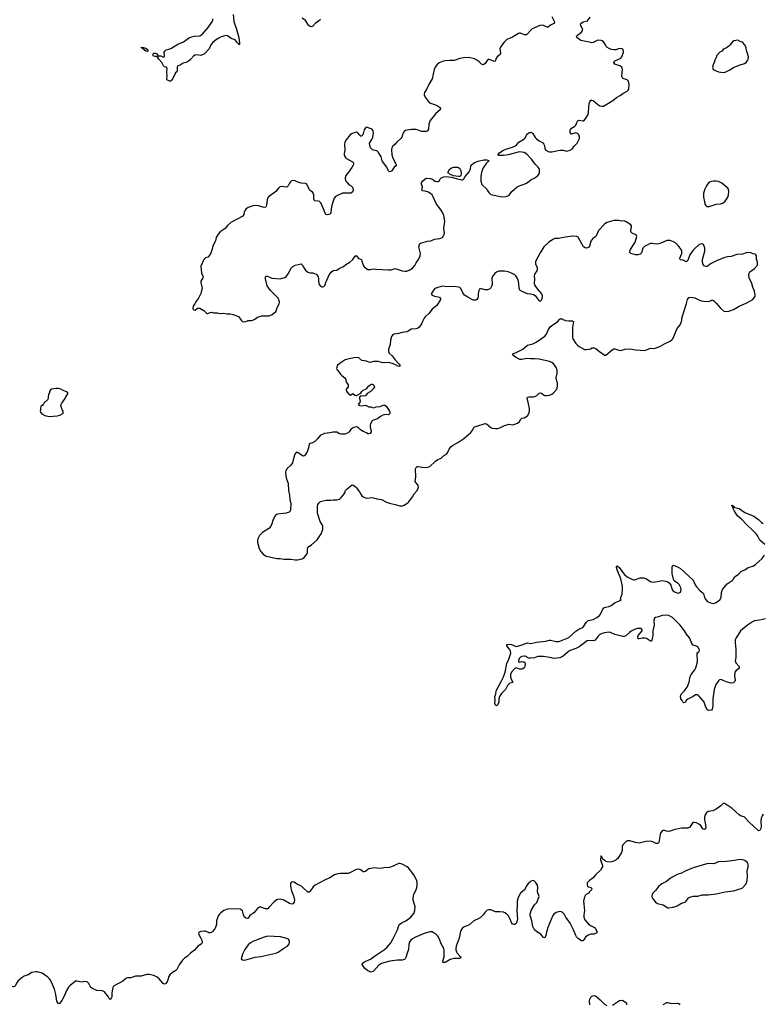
# Model space of a CAD drawing. Header units: inches. Extents: x 1835039 to 2027607, y 642849 to 774141.
# Tile 53 of 113: x 1901116 to 1914033, y 729557 to 746677. Entities that reach past the tile are written whole.
import ezdxf

# ---------------------------------------------------------------- set-up
doc = ezdxf.new("R2010")
doc.units = ezdxf.units.IN
doc.header["$MEASUREMENT"] = 0
for name, color, linetype in [('B9702', 7, 'Continuous'), ('B9703', 7, 'Continuous'), ('B9704', 7, 'Continuous'), ('B9712', 7, 'Continuous'), ('B9713', 7, 'Continuous'), ('B9714', 7, 'Continuous')]:
    doc.layers.add(name, color=color, linetype=linetype)

msp = doc.modelspace()

# ---------------------------------------------------------------- linework, layer by layer
at = {"layer": 'B9702', "color": 6, "elevation": 600}
for points in [[(1901132, 730000), (1901083, 729957), (1901064, 729930), (1901030, 729868), (1901010, 729863), (1900950, 729880), (1900870, 729896), (1900850, 729896), (1900784, 729876), (1900743, 729857), (1900700, 729820), (1900644, 729750), (1900636, 729730), (1900626, 729650), (1900614, 729610), (1900567, 729550)], [(1902958, 730000), (1902910, 729960), (1902747, 729870), (1902736, 729850), (1902730, 729825), (1902719, 729750), (1902718, 729690), (1902713, 729670), (1902710, 729661), (1902690, 729643), (1902670, 729656), (1902653, 729693), (1902590, 729772), (1902570, 729784), (1902550, 729789), (1902457, 729797), (1902381, 729830), (1902356, 729850), (1902320, 729920), (1902310, 729933), (1902290, 729947), (1902252, 729952), (1902190, 729944), (1902110, 729960), (1902090, 729958), (1901990, 729881), (1901964, 729856), (1901930, 729795), (1901897, 729710), (1901850, 729625), (1901810, 729571), (1901790, 729567), (1901765, 729610), (1901755, 729650), (1901747, 729730), (1901719, 729819), (1901670, 729943), (1901645, 729985), (1901632, 730000)], [(1903700, 730000), (1903696, 729984), (1903680, 729950), (1903650, 729914), (1903630, 729907), (1903610, 729917), (1903543, 730000)]]:
    msp.add_lwpolyline(points, dxfattribs=at)
at = {"layer": 'B9703', "color": 6}
for points, elevation in [([(1901529, 740000), (1901510, 739969), (1901487, 739950), (1901479, 739930), (1901479, 739890), (1901471, 739870), (1901481, 739850), (1901504, 739824), (1901553, 739793), (1901630, 739778), (1901770, 739787), (1901817, 739803), (1901865, 739830), (1901870, 739838), (1901875, 739850), (1901873, 739870), (1901856, 739896), (1901838, 739950), (1901833, 739970), (1901836, 739990), (1901841, 740000)], 600), ([(1907013, 740000), (1907005, 739990), (1907017, 739977), (1907025, 739970), (1907070, 739961), (1907130, 739973), (1907188, 739948), (1907224, 739944), (1907270, 739930), (1907315, 739945), (1907386, 739954), (1907450, 739980), (1907470, 739977), (1907490, 739956), (1907550, 739870), (1907556, 739850), (1907553, 739830), (1907530, 739809), (1907490, 739810), (1907430, 739799), (1907390, 739778), (1907342, 739738), (1907270, 739714), (1907250, 739700), (1907219, 739650), (1907212, 739628), (1907211, 739590), (1907230, 739530), (1907230, 739510), (1907210, 739484), (1907190, 739474), (1907170, 739479), (1907150, 739493), (1907090, 739519), (1907047, 739547), (1907010, 739583), (1906990, 739594), (1906970, 739597), (1906930, 739587), (1906907, 739573), (1906876, 739550), (1906847, 739510), (1906828, 739492), (1906770, 739470), (1906709, 739469), (1906679, 739479), (1906630, 739503), (1906610, 739507), (1906570, 739506), (1906510, 739493), (1906417, 739483), (1906342, 739450), (1906297, 739390), (1906250, 739340), (1906210, 739320), (1906171, 739310), (1906150, 739294), (1906140, 739230), (1906117, 739163), (1906070, 739096), (1906050, 739090), (1905950, 739152), (1905927, 739150), (1905900, 739120), (1905879, 739050), (1905864, 738970), (1905834, 738930), (1905768, 738872), (1905744, 738830), (1905740, 738810), (1905739, 738790), (1905752, 738712), (1905787, 738610), (1905790, 738490), (1905812, 738410), (1905815, 738330), (1905834, 738270), (1905827, 738150), (1905821, 738130), (1905805, 738115), (1905750, 738095), (1905600, 738080), (1905585, 738075), (1905570, 738065), (1905555, 738045), (1905517, 737970), (1905501, 737910), (1905482, 737870), (1905449, 737830), (1905342, 737758), (1905289, 737711), (1905260, 737650), (1905254, 737630), (1905252, 737592), (1905284, 737484), (1905310, 737431), (1905350, 737383), (1905390, 737356), (1905410, 737348), (1905589, 737309), (1905648, 737308), (1905710, 737299), (1905830, 737297), (1905910, 737285), (1905950, 737288), (1906030, 737303), (1906050, 737312), (1906071, 737330), (1906110, 737382), (1906122, 737410), (1906125, 737430), (1906122, 737470), (1906127, 737493), (1906145, 737515), (1906190, 737545), (1906290, 737633), (1906360, 737740), (1906390, 737810), (1906390, 737870), (1906382, 737890), (1906340, 737950), (1906300, 738080), (1906295, 738110), (1906298, 738210), (1906305, 738250), (1906323, 738277), (1906350, 738299), (1906450, 738325), (1906530, 738322), (1906571, 738329), (1906630, 738327), (1906678, 738342), (1906710, 738368), (1906750, 738414), (1906770, 738450), (1906783, 738490), (1906804, 738516), (1906890, 738585), (1906910, 738589), (1906950, 738561), (1906970, 738541), (1907028, 738468), (1907050, 738425), (1907070, 738398), (1907090, 738383), (1907130, 738365), (1907170, 738360), (1907230, 738370), (1907270, 738364), (1907330, 738346), (1907410, 738337), (1907496, 738290), (1907550, 738268), (1907649, 738249), (1907730, 738225), (1907770, 738227), (1907790, 738232), (1907870, 738277), (1907887, 738293), (1907950, 738381), (1907978, 738430), (1908028, 738490), (1908049, 738530), (1908052, 738550), (1908049, 738570), (1908039, 738590), (1908004, 738630), (1907993, 738650), (1908008, 738730), (1908002, 738870), (1908010, 738891), (1908030, 738908), (1908051, 738911), (1908110, 738899), (1908190, 738892), (1908210, 738895), (1908250, 738911), (1908350, 739003), (1908390, 739029), (1908450, 739055), (1908490, 739096), (1908539, 739121), (1908556, 739144), (1908586, 739210), (1908615, 739250), (1908646, 739274), (1908735, 739325), (1908843, 739397), (1908961, 739499), (1908996, 739544), (1909013, 739587), (1909030, 739599), (1909070, 739608), (1909210, 739656), (1909236, 739650), (1909310, 739584), (1909335, 739575), (1909390, 739567), (1909430, 739568), (1909470, 739579), (1909550, 739619), (1909610, 739638), (1909630, 739643), (1909690, 739635), (1909710, 739637), (1909776, 739664), (1909809, 739690), (1909831, 739729), (1909850, 739748), (1909890, 739755), (1909922, 739770), (1909949, 739791), (1909972, 739830), (1909982, 739870), (1909984, 739916), (1909966, 740000)], 600), ([(1910000, 735577), (1909975, 735575), (1909946, 735586), (1909936, 735596), (1909910, 735609), (1909890, 735612), (1909850, 735604), (1909830, 735594), (1909802, 735570), (1909791, 735531), (1909795, 735515), (1909810, 735507), (1909850, 735515), (1909874, 735514), (1909890, 735511), (1909901, 735501), (1909910, 735470), (1909902, 735430), (1909893, 735410), (1909870, 735389), (1909850, 735384), (1909810, 735387), (1909750, 735406), (1909730, 735396), (1909668, 735332), (1909656, 735290), (1909656, 735250), (1909662, 735222), (1909691, 735170), (1909694, 735150), (1909640, 735140), (1909628, 735132), (1909601, 735099), (1909564, 735030), (1909499, 734961), (1909465, 734910), (1909450, 734870), (1909450, 734810), (1909430, 734758), (1909410, 734748), (1909390, 734758), (1909383, 734790), (1909387, 734850), (1909383, 734903), (1909390, 734938), (1909397, 734950), (1909406, 735010), (1909492, 735168), (1909531, 735250), (1909560, 735330), (1909590, 735483), (1909624, 735556), (1909657, 735663), (1909655, 735690), (1909648, 735710), (1909634, 735734), (1909601, 735770), (1909590, 735790), (1909589, 735811), (1909610, 735817), (1909670, 735813), (1909750, 735779), (1909855, 735805), (1909930, 735836), (1909950, 735840), (1910000, 735833)], 500), ([(1910000, 731688), (1909963, 731657), (1909936, 731624), (1909895, 731550), (1909830, 731487), (1909785, 731415), (1909767, 731353), (1909768, 731252), (1909762, 731190), (1909773, 731030), (1909759, 730981), (1909750, 730964), (1909730, 730944), (1909710, 730942), (1909690, 730952), (1909670, 730980), (1909640, 731050), (1909610, 731101), (1909584, 731130), (1909554, 731150), (1909530, 731159), (1909470, 731166), (1909390, 731167), (1909310, 731197), (1909270, 731200), (1909250, 731192), (1909210, 731158), (1909176, 731110), (1909132, 731068), (1909090, 731041), (1909013, 731007), (1908949, 730950), (1908914, 730930), (1908850, 730903), (1908810, 730873), (1908786, 730830), (1908759, 730710), (1908708, 730570), (1908701, 730530), (1908702, 730502), (1908712, 730472), (1908728, 730448), (1908780, 730390), (1908788, 730370), (1908781, 730359), (1908767, 730353), (1908671, 730351), (1908630, 730344), (1908605, 730335), (1908530, 730288), (1908510, 730282), (1908484, 730284), (1908479, 730290), (1908477, 730310), (1908499, 730381), (1908502, 730410), (1908500, 730490), (1908491, 730530), (1908446, 730606), (1908420, 730690), (1908390, 730744), (1908361, 730770), (1908290, 730815), (1908270, 730820), (1908250, 730818), (1908150, 730787), (1907990, 730721), (1907950, 730698), (1907919, 730670), (1907891, 730630), (1907883, 730590), (1907879, 730510), (1907855, 730445), (1907833, 730370), (1907822, 730350), (1907810, 730339), (1907770, 730324), (1907690, 730325), (1907554, 730306), (1907410, 730264), (1907365, 730235), (1907270, 730131), (1907230, 730117), (1907210, 730120), (1907164, 730144), (1907121, 730181), (1907084, 730230), (1907075, 730250), (1907079, 730270), (1907100, 730290), (1907136, 730310), (1907218, 730342), (1907286, 730394), (1907461, 730510), (1907508, 730550), (1907570, 730627), (1907608, 730690), (1907689, 730850), (1907713, 730927), (1907729, 730950), (1907770, 730981), (1907831, 731009), (1907918, 731070), (1907970, 731134), (1907992, 731190), (1907993, 731250), (1907985, 731290), (1907959, 731370), (1907958, 731410), (1907971, 731470), (1908011, 731550), (1908029, 731610), (1908031, 731670), (1908023, 731710), (1907974, 731810), (1907876, 731936), (1907857, 731950), (1907770, 731992), (1907730, 732004), (1907710, 732003), (1907670, 731990), (1907610, 731957), (1907550, 731933), (1907450, 731929), (1907390, 731916), (1907330, 731927), (1907292, 731928), (1907190, 731911), (1907170, 731902), (1907130, 731867), (1907110, 731858), (1907090, 731861), (1907050, 731893), (1907030, 731903), (1907008, 731908), (1906970, 731901), (1906873, 731847), (1906830, 731832), (1906789, 731829), (1906690, 731834), (1906650, 731828), (1906594, 731806), (1906510, 731756), (1906430, 731724), (1906253, 731627), (1906222, 731598), (1906170, 731527), (1906150, 731507), (1906130, 731507), (1906117, 731517), (1906050, 731585), (1906018, 731610), (1905950, 731642), (1905890, 731679), (1905870, 731686), (1905850, 731683), (1905830, 731669), (1905824, 731650), (1905826, 731610), (1905843, 731530), (1905881, 731441), (1905897, 731370), (1905889, 731331), (1905870, 731306), (1905850, 731299), (1905810, 731310), (1905710, 731368), (1905670, 731382), (1905650, 731385), (1905603, 731377), (1905570, 731364), (1905540, 731340), (1905450, 731238), (1905430, 731220), (1905410, 731216), (1905390, 731218), (1905310, 731248), (1905290, 731246), (1905270, 731237), (1905250, 731221), (1905190, 731150), (1905121, 731099), (1905090, 731054), (1905073, 731047), (1905050, 731052), (1905029, 731070), (1905010, 731110), (1904990, 731180), (1904970, 731201), (1904950, 731209), (1904770, 731219), (1904729, 731211), (1904670, 731187), (1904614, 731150), (1904590, 731126), (1904570, 731095), (1904540, 731010), (1904538, 730950), (1904527, 730910), (1904509, 730870), (1904470, 730823), (1904450, 730807), (1904430, 730798), (1904410, 730799), (1904350, 730828), (1904330, 730831), (1904270, 730822), (1904235, 730805), (1904226, 730790), (1904230, 730770), (1904270, 730710), (1904287, 730670), (1904291, 730630), (1904284, 730616), (1904275, 730605), (1904213, 730567), (1904159, 730501), (1904090, 730449), (1904030, 730390), (1903983, 730357), (1903950, 730325), (1903890, 730242), (1903850, 730165), (1903830, 730146), (1903773, 730110), (1903730, 730070), (1903710, 730038), (1903700, 730000)], 600), ([(1910000, 731081), (1909997, 731090), (1909995, 731130), (1910000, 731146)], 600), ([(1901632, 730000), (1901604, 730030), (1901510, 730097), (1901421, 730121), (1901390, 730124), (1901330, 730108), (1901265, 730070), (1901196, 730044), (1901158, 730022), (1901132, 730000)], 600), ([(1903543, 730000), (1903541, 730001), (1903508, 730028), (1903450, 730058), (1903370, 730078), (1903330, 730076), (1903229, 730049), (1903130, 730044), (1903050, 730019), (1902990, 730015), (1902970, 730010), (1902958, 730000)], 600)]:
    msp.add_lwpolyline(points, dxfattribs=dict(at, elevation=elevation))
at = {"layer": 'B9703', "color": 6, "elevation": 700}
msp.add_lwpolyline([(1905430, 730739), (1905370, 730726), (1905172, 730650), (1905130, 730625), (1905088, 730590), (1905030, 730510), (1904989, 730430), (1904971, 730350), (1904992, 730330), (1905010, 730326), (1905050, 730329), (1905210, 730376), (1905309, 730391), (1905470, 730424), (1905570, 730448), (1905610, 730464), (1905654, 730490), (1905710, 730534), (1905772, 730570), (1905792, 730590), (1905806, 730610), (1905809, 730629), (1905805, 730670), (1905793, 730690), (1905764, 730704), (1905653, 730733)], close=True, dxfattribs=at)
at = {"layer": 'B9704', "color": 6}
for points, elevation in [([(1904828, 746770), (1904840, 746650), (1904850, 746610), (1904884, 746530), (1904929, 746370), (1904940, 746270), (1904941, 746250), (1904937, 746243), (1904930, 746241), (1904920, 746260), (1904910, 746266), (1904902, 746282), (1904864, 746324), (1904796, 746350), (1904750, 746387), (1904730, 746397), (1904710, 746400), (1904684, 746396), (1904623, 746377), (1904582, 746358), (1904520, 746320), (1904478, 746282), (1904443, 746237), (1904410, 746173), (1904330, 746082), (1904310, 746069), (1904270, 746057), (1904190, 746067), (1904161, 746059), (1904137, 746043), (1904090, 745987), (1904050, 745953), (1904010, 745935), (1903959, 745921), (1903910, 745887), (1903866, 745874), (1903855, 745850), (1903856, 745790), (1903851, 745770), (1903828, 745752), (1903770, 745630), (1903757, 745623), (1903749, 745609), (1903726, 745610), (1903678, 745630), (1903675, 745655), (1903681, 745690), (1903674, 745770), (1903679, 745819), (1903676, 745836), (1903668, 745850), (1903638, 745858), (1903616, 745876), (1903590, 745930), (1903536, 745990), (1903521, 746021), (1903497, 746037), (1903470, 746036), (1903436, 746050), (1903430, 746070), (1903436, 746084), (1903447, 746093), (1903470, 746096), (1903490, 746090), (1903501, 746081), (1903526, 746046), (1903570, 746046), (1903610, 746028), (1903629, 746031), (1903637, 746050), (1903632, 746110), (1903639, 746130), (1903664, 746150), (1903710, 746162), (1903743, 746177), (1903866, 746250), (1903966, 746294), (1904070, 746366), (1904150, 746390), (1904250, 746399), (1904270, 746407), (1904290, 746422), (1904396, 746544), (1904470, 746650), (1904477, 746670), (1904476, 746690)], 500), ([(1906350, 746680), (1906310, 746647), (1906261, 746619), (1906210, 746559), (1906190, 746554), (1906170, 746559), (1906152, 746570), (1906142, 746582), (1906090, 746665), (1906030, 746704)], 500), ([(1910000, 746489), (1909950, 746431), (1909930, 746416), (1909910, 746412), (1909890, 746415), (1909830, 746441), (1909810, 746443), (1909790, 746439), (1909690, 746373), (1909589, 746330), (1909537, 746283), (1909480, 746200), (1909469, 746170), (1909480, 746090), (1909476, 746070), (1909419, 746030), (1909407, 746010), (1909395, 745965), (1909386, 745954), (1909370, 745952), (1909290, 745987), (1909270, 745984), (1909250, 745966), (1909210, 745914), (1909190, 745899), (1909170, 745894), (1909150, 745903), (1909110, 745946), (1909081, 745970), (1909030, 745996), (1908930, 746017), (1908836, 746016), (1908770, 746005), (1908675, 745965), (1908590, 745968), (1908519, 745961), (1908470, 745951), (1908410, 745926), (1908371, 745890), (1908345, 745850), (1908326, 745810), (1908292, 745648), (1908240, 745560), (1908195, 745465), (1908158, 745410), (1908150, 745390), (1908150, 745370), (1908170, 745330), (1908239, 745239), (1908264, 745224), (1908350, 745197), (1908394, 745174), (1908422, 745150), (1908433, 745130), (1908431, 745110), (1908355, 745045), (1908256, 744924), (1908233, 744867), (1908226, 744774), (1908210, 744745), (1908186, 744734), (1908110, 744732), (1908010, 744768), (1907930, 744767), (1907850, 744758), (1907829, 744751), (1907805, 744730), (1907780, 744690), (1907763, 744637), (1907747, 744610), (1907677, 744550), (1907645, 744510), (1907602, 744470), (1907588, 744450), (1907582, 744418), (1907588, 744328), (1907608, 744270), (1907661, 744170), (1907664, 744150), (1907652, 744130), (1907628, 744110), (1907590, 744050), (1907579, 744041), (1907570, 744035), (1907550, 744031), (1907530, 744047), (1907502, 744110), (1907442, 744190), (1907423, 744223), (1907405, 744290), (1907360, 744370), (1907330, 744394), (1907270, 744406), (1907254, 744414), (1907220, 744450), (1907207, 744487), (1907203, 744530), (1907211, 744550), (1907250, 744607), (1907260, 744630), (1907270, 744710), (1907265, 744745), (1907250, 744768), (1907230, 744778), (1907150, 744806), (1907137, 744803), (1907130, 744799), (1907110, 744762), (1907089, 744691), (1907070, 744649), (1907050, 744652), (1907030, 744668), (1906990, 744714), (1906970, 744720), (1906950, 744715), (1906890, 744693), (1906858, 744670), (1906793, 744587), (1906771, 744550), (1906768, 744512), (1906772, 744408), (1906760, 744350), (1906759, 744330), (1906766, 744310), (1906783, 744283), (1906803, 744263), (1906905, 744205), (1906920, 744190), (1906924, 744170), (1906919, 744150), (1906893, 744107), (1906835, 744025), (1906787, 743970), (1906775, 743930), (1906777, 743910), (1906792, 743870), (1906810, 743845), (1906850, 743803), (1906890, 743780), (1906906, 743766), (1906912, 743750), (1906915, 743705), (1906903, 743677), (1906878, 743662), (1906850, 743659), (1906730, 743660), (1906630, 743616), (1906610, 743603), (1906587, 743573), (1906544, 743450), (1906532, 743390), (1906530, 743315), (1906510, 743293), (1906470, 743282), (1906448, 743288), (1906430, 743312), (1906402, 743390), (1906354, 743494), (1906330, 743515), (1906310, 743522), (1906250, 743529), (1906240, 743540), (1906235, 743555), (1906230, 743630), (1906221, 743661), (1906210, 743678), (1906170, 743707), (1906159, 743719), (1906110, 743819), (1906090, 743829), (1906010, 743833), (1905953, 743853), (1905910, 743875), (1905870, 743881), (1905847, 743873), (1905825, 743855), (1905807, 743833), (1905788, 743790), (1905770, 743771), (1905750, 743766), (1905670, 743779), (1905639, 743770), (1905616, 743750), (1905570, 743690), (1905550, 743670), (1905443, 743597), (1905427, 743573), (1905420, 743550), (1905412, 743450), (1905403, 743430), (1905390, 743417), (1905366, 743414), (1905270, 743441), (1905216, 743444), (1905170, 743438), (1905089, 743411), (1905050, 743380), (1905030, 743355), (1905021, 743330), (1905013, 743287), (1904998, 743262), (1904791, 743149), (1904730, 743096), (1904690, 743047), (1904604, 742990), (1904569, 742950), (1904535, 742890), (1904520, 742830), (1904482, 742758), (1904459, 742670), (1904430, 742597), (1904390, 742550), (1904346, 742534), (1904318, 742510), (1904267, 742390), (1904277, 742270), (1904283, 742250), (1904306, 742210), (1904303, 742190), (1904270, 742130), (1904266, 742110), (1904286, 742030), (1904289, 742010), (1904285, 741990), (1904265, 741915), (1904225, 741835), (1904191, 741790), (1904164, 741736), (1904141, 741710), (1904131, 741690), (1904128, 741650), (1904147, 741630), (1904170, 741629), (1904210, 741659), (1904250, 741661), (1904320, 741620), (1904371, 741571), (1904390, 741571), (1904430, 741588), (1904450, 741590), (1904490, 741581), (1904550, 741580), (1904590, 741570), (1904670, 741572), (1904721, 741561), (1904780, 741560), (1904832, 741552), (1904896, 741530), (1904930, 741511), (1904967, 741450), (1904990, 741432), (1905010, 741426), (1905050, 741428), (1905090, 741445), (1905150, 741446), (1905170, 741450), (1905206, 741470), (1905250, 741503), (1905330, 741530), (1905449, 741529), (1905470, 741534), (1905507, 741553), (1905570, 741604), (1905584, 741630), (1905592, 741670), (1905630, 741736), (1905635, 741770), (1905631, 741790), (1905610, 741834), (1905480, 741970), (1905422, 742050), (1905390, 742170), (1905394, 742206), (1905405, 742215), (1905425, 742215), (1905504, 742184), (1905648, 742172), (1905730, 742194), (1905750, 742212), (1905790, 742266), (1905835, 742350), (1905870, 742384), (1905910, 742408), (1906010, 742432), (1906030, 742414), (1906053, 742373), (1906090, 742324), (1906130, 742288), (1906170, 742273), (1906217, 742277), (1906275, 742255), (1906285, 742246), (1906306, 742206), (1906315, 742170), (1906315, 742125), (1906328, 742070), (1906350, 742043), (1906374, 742034), (1906390, 742034), (1906410, 742041), (1906425, 742055), (1906444, 742110), (1906501, 742239), (1906532, 742288), (1906570, 742315), (1906630, 742319), (1906674, 742350), (1906750, 742383), (1906790, 742420), (1906861, 742459), (1906910, 742510), (1906950, 742564), (1906970, 742577), (1907010, 742527), (1907050, 742511), (1907059, 742499), (1907070, 742476), (1907096, 742396), (1907110, 742379), (1907173, 742333), (1907210, 742331), (1907270, 742345), (1907310, 742337), (1907530, 742325), (1907578, 742330), (1907650, 742348), (1907770, 742308), (1907824, 742304), (1907853, 742307), (1907890, 742320), (1907950, 742359), (1907990, 742401), (1908011, 742450), (1908052, 742508), (1908083, 742570), (1908090, 742610), (1908059, 742730), (1908070, 742768), (1908089, 742790), (1908210, 742824), (1908268, 742832), (1908330, 742858), (1908426, 742870), (1908444, 742876), (1908470, 742891), (1908485, 742910), (1908500, 742940), (1908507, 742970), (1908491, 743050), (1908510, 743170), (1908508, 743210), (1908495, 743275), (1908459, 743350), (1908363, 743483), (1908310, 743599), (1908290, 743630), (1908270, 743650), (1908230, 743678), (1908170, 743696), (1908123, 743703), (1908113, 743710), (1908121, 743770), (1908102, 743830), (1908109, 743850), (1908124, 743870), (1908170, 743910), (1908190, 743920), (1908258, 743918), (1908283, 743910), (1908345, 743870), (1908370, 743863), (1908397, 743863), (1908414, 743870), (1908429, 743910), (1908450, 743927), (1908496, 743944), (1908531, 743949), (1908619, 743939), (1908730, 743907), (1908809, 743891), (1908827, 743893), (1908843, 743910), (1908867, 743953), (1908935, 744030), (1908950, 744065), (1908970, 744145), (1909002, 744178), (1909026, 744194), (1909090, 744217), (1909190, 744241), (1909241, 744241), (1909274, 744230), (1909265, 744210), (1909230, 744175), (1909178, 744102), (1909156, 744044), (1909143, 743990), (1909138, 743950), (1909138, 743870), (1909153, 743813), (1909170, 743794), (1909223, 743750), (1909241, 743730), (1909245, 743710), (1909275, 743670), (1909310, 743640), (1909510, 743599), (1909570, 743602), (1909593, 743607), (1909630, 743628), (1909679, 743690), (1909772, 743768), (1909824, 743796), (1909890, 743816), (1909930, 743834), (1910000, 743885)], 600), ([(1910000, 744272), (1909937, 744337), (1909890, 744368), (1909850, 744376), (1909810, 744377), (1909610, 744330), (1909530, 744318), (1909450, 744315), (1909440, 744320), (1909435, 744330), (1909469, 744370), (1909530, 744408), (1909590, 744433), (1909690, 744462), (1909750, 744490), (1909772, 744510), (1909801, 744550), (1909870, 744587), (1909897, 744610), (1909913, 744630), (1909931, 744670), (1909950, 744693), (1909970, 744709), (1909990, 744717), (1910000, 744718)], 600), ([(1910000, 741907), (1909950, 741909), (1909854, 741950), (1909824, 741970), (1909809, 741990), (1909804, 742010), (1909798, 742090), (1909786, 742146), (1909770, 742190), (1909745, 742225), (1909730, 742238), (1909669, 742269), (1909610, 742292), (1909550, 742307), (1909450, 742303), (1909410, 742287), (1909379, 742261), (1909350, 742228), (1909329, 742190), (1909332, 742070), (1909323, 742037), (1909310, 742015), (1909286, 741994), (1909250, 741981), (1909210, 741979), (1909150, 741998), (1909130, 741999), (1909110, 741990), (1909100, 741970), (1909090, 741910), (1909092, 741870), (1909086, 741833), (1909070, 741812), (1909050, 741803), (1909010, 741801), (1908990, 741808), (1908911, 741850), (1908855, 741890), (1908835, 741910), (1908824, 741930), (1908790, 742001), (1908770, 742018), (1908750, 742024), (1908675, 742035), (1908552, 742032), (1908470, 742043), (1908390, 742023), (1908339, 742001), (1908318, 741982), (1908271, 741910), (1908291, 741890), (1908330, 741872), (1908416, 741850), (1908435, 741830), (1908434, 741810), (1908370, 741709), (1908290, 741642), (1908233, 741567), (1908169, 741510), (1908152, 741490), (1908121, 741430), (1908108, 741390), (1908063, 741330), (1908036, 741310), (1908010, 741301), (1907926, 741294), (1907870, 741258), (1907850, 741251), (1907770, 741239), (1907710, 741220), (1907630, 741210), (1907599, 741190), (1907583, 741170), (1907567, 741107), (1907559, 741030), (1907534, 740950), (1907529, 740909), (1907541, 740881), (1907596, 740830), (1907645, 740765), (1907715, 740690), (1907730, 740670), (1907730, 740650), (1907710, 740645), (1907693, 740650), (1907656, 740676), (1907615, 740695), (1907537, 740717), (1907430, 740711), (1907350, 740731), (1907310, 740736), (1907270, 740733), (1907210, 740719), (1907190, 740722), (1907150, 740737), (1907070, 740750), (1907015, 740795), (1906970, 740806), (1906870, 740785), (1906780, 740760), (1906726, 740730), (1906644, 740670), (1906627, 740610), (1906633, 740593), (1906650, 740579), (1906695, 740515), (1906717, 740490), (1906771, 740450), (1906784, 740430), (1906801, 740370), (1906828, 740328), (1906832, 740310), (1906828, 740292), (1906813, 740267), (1906796, 740250), (1906796, 740230), (1906810, 740201), (1906850, 740161), (1906870, 740151), (1906910, 740176), (1906946, 740146), (1906970, 740140), (1906977, 740143), (1907050, 740184), (1907066, 740210), (1907090, 740236), (1907150, 740258), (1907192, 740310), (1907216, 740330), (1907230, 740338), (1907250, 740341), (1907271, 740330), (1907285, 740290), (1907275, 740270), (1907230, 740220), (1907210, 740204), (1907162, 740178), (1907130, 740139), (1907110, 740133), (1907065, 740134), (1907050, 740129), (1907029, 740111), (1907025, 740090), (1907039, 740050), (1907030, 740021), (1907013, 740000)], 600), ([(1910000, 740779), (1909999, 740779), (1909930, 740787), (1909850, 740767), (1909814, 740770), (1909740, 740810), (1909689, 740850), (1909699, 740870), (1909764, 740896), (1909870, 740949), (1909950, 741016), (1909970, 741025), (1910000, 741032)], 600), ([(1901841, 740000), (1901848, 740012), (1901905, 740090), (1901913, 740110), (1901952, 740170), (1901952, 740190), (1901930, 740209), (1901870, 740232), (1901830, 740255), (1901790, 740265), (1901750, 740267), (1901667, 740253), (1901650, 740241), (1901636, 740210), (1901635, 740190), (1901617, 740163), (1901613, 740107), (1901606, 740074), (1901535, 740010), (1901529, 740000)], 600), ([(1909966, 740000), (1909955, 740050), (1909941, 740090), (1909947, 740113), (1909970, 740121), (1910000, 740121)], 600)]:
    msp.add_lwpolyline(points, dxfattribs=dict(at, elevation=elevation))
for points, elevation in [([(1903330, 746124), (1903310, 746131), (1903261, 746170), (1903258, 746178), (1903230, 746192), (1903243, 746197), (1903270, 746194), (1903290, 746190), (1903310, 746179), (1903344, 746150), (1903347, 746130)], 500), ([(1908750, 743952), (1908664, 743964), (1908610, 743986), (1908570, 744010), (1908567, 744030), (1908592, 744070), (1908630, 744102), (1908669, 744111), (1908733, 744113), (1908750, 744106), (1908770, 744090), (1908787, 744053), (1908796, 743990), (1908790, 743965), (1908770, 743952)], 600)]:
    msp.add_lwpolyline(points, close=True, dxfattribs=dict(at, elevation=elevation))
at = {"layer": 'B9712', "color": 6, "elevation": 600}
for points in [[(1911032, 729548), (1911025, 729610), (1911031, 729649), (1911050, 729680), (1911070, 729698), (1911090, 729706), (1911110, 729710), (1911130, 729704), (1911215, 729635), (1911290, 729562), (1911330, 729535)], [(1911430, 729540), (1911498, 729590), (1911550, 729621), (1911590, 729627), (1911610, 729623), (1911654, 729594), (1911669, 729570), (1911670, 729550)], [(1912310, 729553), (1912370, 729589), (1912390, 729590), (1912450, 729571), (1912555, 729575), (1912590, 729567), (1912597, 729550)]]:
    msp.add_lwpolyline(points, dxfattribs=at)
at = {"layer": 'B9713', "color": 6}
for points, elevation in [([(1914078, 737550), (1913989, 737629), (1913956, 737696), (1913931, 737730), (1913876, 737790), (1913750, 737904), (1913683, 737983), (1913602, 738050), (1913548, 738130), (1913530, 738165), (1913520, 738200), (1913509, 738211), (1913505, 738230), (1913510, 738238), (1913522, 738222), (1913530, 738221), (1913543, 738203), (1913556, 738196), (1913630, 738175), (1913729, 738109), (1913884, 738044), (1913970, 737984), (1914017, 737937), (1914050, 737918)], 500), ([(1910000, 735833), (1910010, 735832), (1910107, 735853), (1910270, 735874), (1910330, 735886), (1910350, 735886), (1910450, 735866), (1910490, 735867), (1910510, 735873), (1910630, 735916), (1910670, 735936), (1910790, 736043), (1910843, 736077), (1910885, 736095), (1910910, 736110), (1910930, 736130), (1910970, 736196), (1911005, 736230), (1911090, 736250), (1911157, 736283), (1911200, 736320), (1911218, 736342), (1911261, 736430), (1911278, 736450), (1911310, 736464), (1911364, 736476), (1911407, 736493), (1911475, 736545), (1911562, 736578), (1911576, 736590), (1911568, 736610), (1911570, 736630), (1911583, 736657), (1911593, 736690), (1911601, 736770), (1911599, 736830), (1911573, 736953), (1911508, 737112), (1911500, 737150), (1911499, 737170), (1911503, 737177), (1911510, 737179), (1911550, 737144), (1911605, 737065), (1911635, 737030), (1911685, 736990), (1911750, 736954), (1911790, 736939), (1911810, 736937), (1911909, 736971), (1911970, 736973), (1912010, 736960), (1912090, 736908), (1912130, 736898), (1912210, 736907), (1912290, 736924), (1912356, 736916), (1912390, 736904), (1912420, 736880), (1912443, 736843), (1912467, 736770), (1912479, 736750), (1912507, 736730), (1912550, 736713), (1912570, 736708), (1912590, 736711), (1912610, 736726), (1912618, 736742), (1912624, 736770), (1912618, 736798), (1912590, 736856), (1912572, 736872), (1912521, 736901), (1912502, 736922), (1912490, 736950), (1912467, 737050), (1912465, 737155), (1912470, 737182), (1912490, 737191), (1912570, 737157), (1912613, 737133), (1912830, 736930), (1912868, 736850), (1912890, 736818), (1912949, 736750), (1913003, 736703), (1913018, 736678), (1913029, 736630), (1913040, 736610), (1913070, 736572), (1913090, 736555), (1913150, 736530), (1913190, 736526), (1913230, 736542), (1913272, 736570), (1913294, 736590), (1913316, 736630), (1913324, 736716), (1913340, 736770), (1913421, 736870), (1913510, 736924), (1913530, 736950), (1913549, 736991), (1913611, 737029), (1913670, 737088), (1913730, 737114), (1913790, 737151), (1913870, 737174), (1913916, 737204), (1914033, 737310), (1914070, 737366)], 500), ([(1914090, 736262), (1913986, 736234), (1913895, 736225), (1913863, 736210), (1913773, 736147), (1913655, 736050), (1913577, 735930), (1913564, 735896), (1913560, 735850), (1913571, 735730), (1913570, 735590), (1913564, 735530), (1913575, 735495), (1913630, 735430), (1913633, 735410), (1913619, 735390), (1913578, 735362), (1913555, 735330), (1913551, 735270), (1913564, 735190), (1913556, 735170), (1913531, 735149), (1913490, 735139), (1913403, 735163), (1913330, 735200), (1913310, 735206), (1913290, 735201), (1913270, 735182), (1913224, 735116), (1913197, 735030), (1913174, 734870), (1913170, 734748), (1913159, 734690), (1913150, 734669), (1913110, 734664), (1913090, 734670), (1913079, 734679), (1913050, 734725), (1913021, 734810), (1913010, 734830), (1912930, 734921), (1912910, 734936), (1912890, 734940), (1912870, 734936), (1912830, 734911), (1912736, 734864), (1912713, 734847), (1912690, 734806), (1912670, 734801), (1912650, 734815), (1912638, 734838), (1912614, 734870), (1912610, 734914), (1912621, 734950), (1912677, 735003), (1912728, 735070), (1912759, 735161), (1912771, 735230), (1912781, 735259), (1912798, 735290), (1912858, 735370), (1912878, 735410), (1912904, 735510), (1912898, 735662), (1912902, 735670), (1912930, 735687), (1912940, 735710), (1912936, 735730), (1912910, 735770), (1912890, 735783), (1912830, 735804), (1912808, 735828), (1912786, 735890), (1912766, 735930), (1912712, 735990), (1912679, 736050), (1912605, 736150), (1912470, 736282), (1912450, 736296), (1912410, 736317), (1912350, 736326), (1912290, 736319), (1912230, 736297), (1912176, 736284), (1912156, 736270), (1912148, 736232), (1912150, 736148), (1912129, 736050), (1912132, 736010), (1912128, 735970), (1912113, 735887), (1912106, 735874), (1912090, 735873), (1912018, 735918), (1911990, 735925), (1911950, 735926), (1911890, 735913), (1911874, 735914), (1911867, 735930), (1911867, 735950), (1911875, 735970), (1911944, 736050), (1911946, 736070), (1911924, 736090), (1911862, 736090), (1911810, 736075), (1911750, 736043), (1911730, 736030), (1911658, 735962), (1911630, 735950), (1911610, 735950), (1911470, 735985), (1911390, 736023), (1911370, 736026), (1911290, 736016), (1911250, 736004), (1911210, 735986), (1911189, 735971), (1911170, 735950), (1911145, 735910), (1911125, 735890), (1911090, 735878), (1911010, 735881), (1910985, 735875), (1910850, 735774), (1910790, 735745), (1910690, 735708), (1910655, 735685), (1910572, 735610), (1910510, 735582), (1910410, 735567), (1910364, 735584), (1910230, 735606), (1910130, 735602), (1910070, 735582), (1910000, 735577)], 500), ([(1914050, 732862), (1914030, 732835), (1914014, 732786), (1914010, 732750), (1914012, 732650), (1914007, 732613), (1913990, 732582), (1913970, 732575), (1913806, 732726), (1913730, 732806), (1913710, 732819), (1913656, 732836), (1913630, 732850), (1913510, 732959), (1913390, 733043), (1913367, 733053), (1913350, 733049), (1913314, 733010), (1913228, 732950), (1913170, 732923), (1913093, 732907), (1913070, 732895), (1913058, 732882), (1913038, 732850), (1913027, 732810), (1913026, 732770), (1913039, 732710), (1913049, 732630), (1913044, 732610), (1913030, 732597), (1913010, 732602), (1913000, 732610), (1912956, 732670), (1912930, 732690), (1912890, 732712), (1912850, 732721), (1912830, 732716), (1912822, 732710), (1912770, 732635), (1912740, 732620), (1912710, 732617), (1912670, 732622), (1912630, 732620), (1912574, 732606), (1912510, 732598), (1912450, 732571), (1912410, 732563), (1912367, 732567), (1912330, 732579), (1912310, 732580), (1912290, 732571), (1912270, 732547), (1912254, 732510), (1912232, 732368), (1912223, 732357), (1912210, 732351), (1912190, 732355), (1912130, 732383), (1912090, 732392), (1912010, 732390), (1911890, 732360), (1911830, 732370), (1911730, 732401), (1911690, 732400), (1911670, 732392), (1911647, 732373), (1911609, 732330), (1911598, 732302), (1911595, 732230), (1911583, 732197), (1911518, 732090), (1911490, 732067), (1911450, 732047), (1911410, 732036), (1911370, 732030), (1911333, 732033), (1911304, 732044), (1911259, 732079), (1911238, 732130), (1911230, 732138), (1911222, 732130), (1911219, 732070), (1911252, 731970), (1911252, 731950), (1911244, 731930), (1911218, 731890), (1911132, 731810), (1911090, 731756), (1911029, 731710), (1910989, 731670), (1910985, 731635), (1910992, 731610), (1911010, 731597), (1911050, 731589), (1911066, 731570), (1911062, 731550), (1911030, 731510), (1911010, 731492), (1910971, 731469), (1910951, 731450), (1910935, 731405), (1910925, 731350), (1910940, 731190), (1910937, 731150), (1910928, 731110), (1910930, 731070), (1910948, 731028), (1911010, 730953), (1911047, 730927), (1911113, 730890), (1911134, 730870), (1911158, 730830), (1911159, 730810), (1911137, 730790), (1911110, 730777), (1911050, 730774), (1911003, 730757), (1910958, 730722), (1910930, 730680), (1910910, 730661), (1910890, 730663), (1910870, 730672), (1910830, 730703), (1910803, 730730), (1910790, 730752), (1910750, 730852), (1910690, 730968), (1910614, 731070), (1910590, 731121), (1910550, 731162), (1910530, 731171), (1910490, 731166), (1910450, 731154), (1910410, 731125), (1910390, 731101), (1910305, 730895), (1910280, 730810), (1910270, 730753), (1910250, 730715), (1910230, 730721), (1910179, 730779), (1910110, 730818), (1910070, 730850), (1910041, 730910), (1910022, 731010), (1910000, 731081)], 600), ([(1910000, 731146), (1910013, 731190), (1910073, 731287), (1910111, 731330), (1910150, 731430), (1910147, 731450), (1910125, 731510), (1910130, 731590), (1910121, 731630), (1910090, 731679), (1910070, 731699), (1910049, 731709), (1910010, 731696), (1910000, 731688)], 600)]:
    msp.add_lwpolyline(points, dxfattribs=dict(at, elevation=elevation))
at = {"layer": 'B9713', "color": 6, "elevation": 700}
msp.add_lwpolyline([(1913650, 732074), (1913610, 732072), (1913543, 732057), (1913410, 732040), (1913283, 732037), (1913267, 732033), (1913210, 732003), (1913190, 731997), (1913110, 732006), (1913070, 731999), (1912829, 731931), (1912690, 731874), (1912630, 731840), (1912550, 731812), (1912435, 731750), (1912367, 731693), (1912286, 731654), (1912234, 731610), (1912180, 731540), (1912128, 731490), (1912116, 731470), (1912111, 731430), (1912119, 731410), (1912175, 731335), (1912210, 731311), (1912310, 731284), (1912390, 731236), (1912410, 731233), (1912469, 731249), (1912490, 731249), (1912550, 731270), (1912630, 731314), (1912690, 731332), (1912710, 731350), (1912750, 731407), (1912770, 731421), (1912790, 731427), (1912830, 731435), (1912910, 731439), (1912990, 731458), (1913090, 731461), (1913230, 731479), (1913390, 731515), (1913530, 731529), (1913684, 731576), (1913750, 731650), (1913772, 731708), (1913778, 731790), (1913770, 731870), (1913785, 731950), (1913786, 731990), (1913781, 732010), (1913768, 732030), (1913730, 732058), (1913691, 732071)], close=True, dxfattribs=at)
at = {"layer": 'B9714', "color": 6, "elevation": 600}
for points in [[(1910375, 746730), (1910413, 746650), (1910416, 746630), (1910409, 746610), (1910350, 746581), (1910310, 746547), (1910290, 746545), (1910230, 746575), (1910210, 746579), (1910165, 746575), (1910070, 746537), (1910030, 746516), (1910005, 746495), (1910000, 746489)], [(1910000, 744718), (1910010, 744720), (1910030, 744712), (1910040, 744700), (1910084, 744630), (1910106, 744606), (1910154, 744570), (1910214, 744534), (1910235, 744515), (1910245, 744490), (1910252, 744430), (1910270, 744407), (1910310, 744383), (1910330, 744378), (1910370, 744380), (1910510, 744410), (1910570, 744407), (1910630, 744393), (1910650, 744395), (1910694, 744406), (1910730, 744430), (1910763, 744477), (1910811, 744529), (1910851, 744609), (1910855, 744630), (1910853, 744650), (1910844, 744670), (1910830, 744690), (1910810, 744702), (1910790, 744707), (1910770, 744706), (1910730, 744691), (1910710, 744689), (1910693, 744713), (1910690, 744730), (1910690, 744750), (1910696, 744770), (1910716, 744790), (1910770, 744825), (1910790, 744845), (1910804, 744870), (1910817, 744910), (1910830, 744926), (1910850, 744929), (1910910, 744916), (1910930, 744920), (1910955, 744945), (1911002, 745030), (1911010, 745070), (1911014, 745150), (1911023, 745217), (1911031, 745250), (1911050, 745276), (1911070, 745279), (1911090, 745272), (1911170, 745202), (1911210, 745178), (1911250, 745173), (1911270, 745176), (1911330, 745206), (1911431, 745270), (1911496, 745324), (1911563, 745357), (1911610, 745392), (1911685, 745435), (1911701, 745450), (1911710, 745470), (1911720, 745550), (1911706, 745606), (1911683, 745630), (1911615, 745655), (1911594, 745674), (1911590, 745690), (1911602, 745810), (1911596, 745836), (1911588, 745850), (1911554, 745874), (1911470, 745904), (1911452, 745930), (1911458, 745950), (1911470, 745960), (1911570, 746009), (1911588, 746030), (1911620, 746110), (1911621, 746130), (1911610, 746163), (1911590, 746171), (1911546, 746174), (1911530, 746173), (1911485, 746155), (1911450, 746154), (1911410, 746161), (1911370, 746174), (1911330, 746200), (1911320, 746210), (1911302, 746250), (1911270, 746291), (1911250, 746310), (1911230, 746317), (1911170, 746321), (1911090, 746283), (1911070, 746277), (1911050, 746278), (1910877, 746317), (1910805, 746370), (1910804, 746390), (1910810, 746398), (1910821, 746410), (1910890, 746460), (1910908, 746490), (1910909, 746510), (1910902, 746530), (1910876, 746570), (1910871, 746590), (1910877, 746610), (1910920, 746640), (1910970, 746650), (1910990, 746659), (1911037, 746723)], [(1910000, 743885), (1910007, 743890), (1910088, 743932), (1910131, 743969), (1910150, 743995), (1910157, 744010), (1910159, 744030), (1910156, 744070), (1910150, 744090), (1910135, 744110), (1910084, 744164), (1910021, 744250), (1910000, 744272)], [(1910000, 741032), (1910039, 741041), (1910098, 741070), (1910250, 741175), (1910279, 741210), (1910315, 741290), (1910346, 741334), (1910387, 741373), (1910470, 741423), (1910510, 741469), (1910530, 741479), (1910550, 741475), (1910570, 741462), (1910610, 741448), (1910670, 741440), (1910730, 741440), (1910748, 741430), (1910734, 741326), (1910729, 741230), (1910734, 741150), (1910740, 741130), (1910790, 741049), (1910817, 741017), (1910850, 740994), (1910943, 740943), (1910970, 740940), (1911010, 740946), (1911045, 740955), (1911072, 740970), (1911110, 740974), (1911138, 740958), (1911210, 740899), (1911255, 740875), (1911286, 740846), (1911310, 740844), (1911422, 740938), (1911450, 740955), (1911470, 740956), (1911539, 740930), (1911570, 740925), (1911590, 740928), (1911650, 740949), (1911730, 740956), (1911830, 740934), (1911990, 740927), (1912090, 740968), (1912142, 740962), (1912170, 740966), (1912250, 740997), (1912330, 741041), (1912432, 741088), (1912461, 741110), (1912477, 741130), (1912555, 741310), (1912602, 741370), (1912622, 741410), (1912632, 741450), (1912636, 741490), (1912717, 741743), (1912731, 741809), (1912741, 741830), (1912756, 741844), (1912790, 741851), (1912859, 741839), (1912950, 741794), (1913010, 741780), (1913090, 741778), (1913130, 741790), (1913150, 741803), (1913170, 741802), (1913190, 741789), (1913231, 741750), (1913310, 741654), (1913365, 741610), (1913390, 741602), (1913449, 741610), (1913530, 741637), (1913630, 741694), (1913750, 741749), (1913870, 741812), (1913900, 741850), (1913910, 741870), (1913912, 741890), (1913896, 741956), (1913867, 742027), (1913854, 742090), (1913804, 742190), (1913797, 742230), (1913806, 742270), (1913818, 742290), (1913898, 742350), (1913950, 742410), (1913952, 742450), (1913943, 742490), (1913933, 742510), (1913930, 742570), (1913921, 742590), (1913910, 742601), (1913870, 742608), (1913827, 742627), (1913755, 742625), (1913690, 742601), (1913592, 742592), (1913490, 742561), (1913430, 742556), (1913379, 742541), (1913248, 742492), (1913130, 742433), (1913090, 742398), (1913070, 742388), (1913050, 742386), (1913030, 742392), (1913010, 742413), (1913001, 742430), (1912991, 742471), (1912994, 742510), (1913033, 742650), (1913035, 742670), (1913031, 742711), (1913008, 742768), (1912990, 742778), (1912950, 742773), (1912930, 742762), (1912860, 742700), (1912830, 742670), (1912773, 742590), (1912744, 742510), (1912730, 742487), (1912710, 742469), (1912655, 742495), (1912610, 742504), (1912602, 742510), (1912596, 742530), (1912631, 742610), (1912631, 742650), (1912620, 742680), (1912570, 742753), (1912530, 742790), (1912490, 742813), (1912430, 742836), (1912390, 742839), (1912370, 742835), (1912310, 742811), (1912271, 742789), (1912230, 742777), (1912190, 742772), (1912115, 742785), (1912090, 742786), (1912070, 742780), (1912030, 742756), (1911990, 742740), (1911970, 742724), (1911957, 742703), (1911930, 742624), (1911910, 742600), (1911870, 742586), (1911830, 742586), (1911749, 742609), (1911728, 742630), (1911728, 742650), (1911739, 742681), (1911819, 742810), (1911852, 742910), (1911839, 742939), (1911767, 742967), (1911747, 742987), (1911744, 743010), (1911747, 743030), (1911759, 743070), (1911759, 743090), (1911749, 743110), (1911665, 743165), (1911630, 743179), (1911590, 743176), (1911530, 743184), (1911450, 743184), (1911410, 743176), (1911330, 743148), (1911290, 743123), (1911184, 743010), (1911150, 742933), (1911135, 742910), (1911085, 742870), (1911068, 742850), (1911053, 742827), (1911030, 742737), (1911018, 742722), (1910992, 742708), (1910970, 742706), (1910950, 742710), (1910925, 742730), (1910830, 742893), (1910810, 742905), (1910730, 742914), (1910610, 742898), (1910490, 742875), (1910427, 742873), (1910390, 742855), (1910317, 742803), (1910236, 742730), (1910170, 742621), (1910089, 742470), (1910089, 742430), (1910115, 742370), (1910119, 742341), (1910109, 742311), (1910070, 742250), (1910063, 742217), (1910070, 742170), (1910065, 742090), (1910075, 742055), (1910115, 741995), (1910191, 741910), (1910204, 741884), (1910205, 741850), (1910195, 741810), (1910188, 741792), (1910170, 741778), (1910150, 741792), (1910102, 741862), (1910054, 741894), (1910010, 741907), (1910000, 741907)], [(1910000, 740121), (1910050, 740120), (1910075, 740125), (1910110, 740143), (1910150, 740185), (1910170, 740190), (1910190, 740181), (1910230, 740152), (1910250, 740143), (1910280, 740140), (1910332, 740148), (1910370, 740166), (1910402, 740190), (1910458, 740250), (1910467, 740270), (1910472, 740310), (1910470, 740350), (1910449, 740450), (1910466, 740530), (1910464, 740584), (1910449, 740630), (1910427, 740667), (1910409, 740689), (1910370, 740716), (1910330, 740733), (1910150, 740776), (1910070, 740782), (1910000, 740779)]]:
    msp.add_lwpolyline(points, dxfattribs=at)
for points in [[(1913610, 746320), (1913570, 746318), (1913539, 746310), (1913515, 746290), (1913470, 746232), (1913450, 746214), (1913410, 746186), (1913370, 746170), (1913350, 746156), (1913328, 746132), (1913296, 746110), (1913239, 746050), (1913235, 746030), (1913205, 745975), (1913195, 745930), (1913178, 745890), (1913169, 745850), (1913176, 745810), (1913270, 745770), (1913350, 745757), (1913390, 745764), (1913470, 745803), (1913535, 745845), (1913633, 745887), (1913722, 745918), (1913750, 745935), (1913775, 745970), (1913785, 745990), (1913791, 746030), (1913783, 746070), (1913761, 746141), (1913752, 746190), (1913730, 746238), (1913690, 746288), (1913650, 746299)], [(1913230, 743872), (1913190, 743872), (1913150, 743866), (1913111, 743850), (1913081, 743819), (1913061, 743790), (1913035, 743730), (1913010, 743658), (1913008, 743630), (1913011, 743590), (1913028, 743508), (1913036, 743490), (1913036, 743470), (1913050, 743445), (1913070, 743431), (1913110, 743427), (1913232, 743468), (1913310, 743478), (1913350, 743493), (1913390, 743524), (1913434, 743590), (1913445, 743630), (1913450, 743690), (1913447, 743730), (1913436, 743750), (1913330, 743833), (1913270, 743861)]]:
    msp.add_lwpolyline(points, close=True, dxfattribs=at)

doc.saveas('drawing.dxf')
